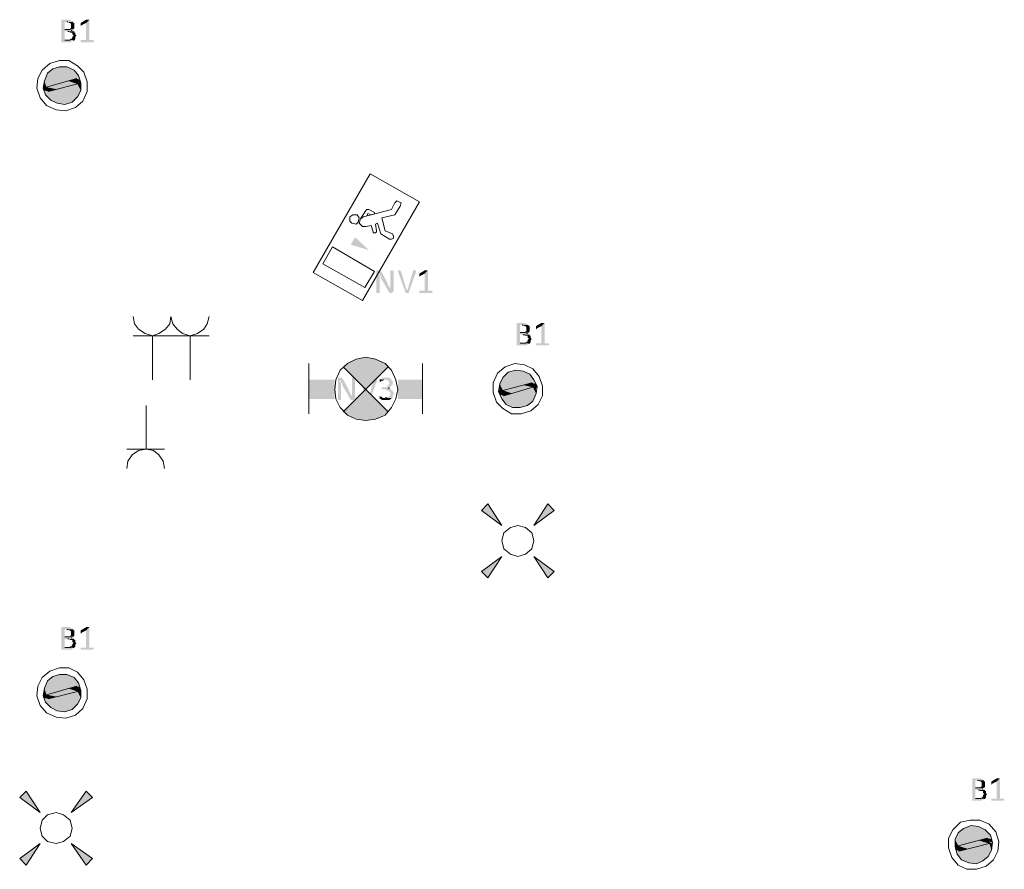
# Model space of a CAD drawing. Header units: millimetres. Extents: x -197899 to 120983, y -4228 to 45370.
# Tile 131 of 200: x -151836 to -147945, y 31659 to 35016. Entities that reach past the tile are written whole.
import ezdxf

# ---------------------------------------------------------------- set-up
doc = ezdxf.new("R2010")
doc.units = ezdxf.units.MM
for name, color, linetype in [('AL63----', 7, 'Continuous'), ('PDF_Geometry', 8, 'Continuous'), ('PDF_Solid Fills', 8, 'Continuous')]:
    doc.layers.add(name, color=color, linetype=linetype)

# ---------------------------------------------------------------- blocks, each defined once
blk = doc.blocks.new('A$C01523A58')
at = {"layer": 'PDF_Solid Fills'}
for color, points in [(7, [(10528.2, 5863.1), (10502.8, 5863.1), (10502.8, 5858.9), (10502.8, 5778.5), (10502.8, 5774.3), (10541, 5774.3), (10545.2, 5778.5), (10549.5, 5778.5), (10549.5, 5782.7), (10553.6, 5782.7), (10515.6, 5782.7), (10515.6, 5816.6), (10553.6, 5816.6), (10549.5, 5820.8), (10541, 5820.8), (10545.2, 5820.8), (10545.2, 5825), (10515.6, 5825), (10515.6, 5854.6), (10549.5, 5854.6), (10545.2, 5858.9), (10541, 5858.9), (10536.7, 5863.1)]), (7, [(10549.5, 5854.6), (10524.1, 5854.6), (10528.2, 5854.6), (10532.5, 5850.4), (10536.7, 5850.4), (10541, 5846.2), (10541, 5837.7), (10541, 5829.2), (10536.7, 5829.2), (10536.7, 5825), (10515.6, 5825), (10549.5, 5825), (10553.6, 5829.2), (10553.6, 5833.5), (10553.6, 5842), (10553.6, 5846.2), (10553.6, 5850.4), (10549.5, 5850.4)]), (7, [(10612.9, 5863.1), (10600.2, 5850.4), (10600.2, 5782.7), (10579, 5782.7), (10579, 5778.5), (10579, 5774.3), (10629.9, 5774.3), (10629.9, 5778.5), (10629.9, 5782.7), (10612.9, 5782.7)]), (7, [(10604.5, 5863.1), (10600.2, 5863.1), (10579, 5850.4), (10579, 5846.2), (10579, 5842), (10579, 5837.7), (10583.3, 5842), (10600.2, 5850.4), (10612.9, 5863.1), (10608.7, 5863.1)]), (7, [(10553.6, 5816.6), (10528.2, 5816.6), (10532.5, 5816.6), (10536.7, 5812.3), (10545.2, 5812.3), (10545.2, 5803.8), (10549.5, 5803.8), (10549.5, 5799.7), (10549.5, 5799.7), (10545.2, 5795.4), (10545.2, 5791.2), (10545.2, 5791.2), (10541, 5786.9), (10536.7, 5786.9), (10536.7, 5782.7), (10515.6, 5782.7), (10553.6, 5782.7), (10557.9, 5786.9), (10557.9, 5791.2), (10557.9, 5795.4), (10557.9, 5795.4), (10562.1, 5799.7), (10562.1, 5799.7), (10557.9, 5803.8), (10557.9, 5808.1), (10557.9, 5812.3), (10553.6, 5812.3)]), (1, [(10447.8, 5651.5), (10435.1, 5621.8), (10485.9, 5609.1)]), (1, [(10456.3, 5655.7), (10447.8, 5651.5), (10541, 5621.8)]), (1, [(10447.8, 5651.5), (10541, 5621.8), (10485.9, 5609.1)]), (1, [(10469, 5668.4), (10456.3, 5655.7), (10574.8, 5626.1)]), (1, [(10456.3, 5655.7), (10562.1, 5630.3), (10541, 5621.8)]), (1, [(10494.4, 5676.8), (10469, 5668.4), (10570.6, 5643)]), (1, [(10469, 5668.4), (10570.6, 5643), (10574.8, 5626.1)]), (1, [(10524.1, 5676.8), (10494.4, 5676.8), (10553.6, 5664.2)]), (1, [(10494.4, 5676.8), (10553.6, 5664.2), (10570.6, 5643)]), (1, [(10435.1, 5621.8), (10430.9, 5600.7), (10443.6, 5596.4)]), (1, [(10435.1, 5621.8), (10485.9, 5609.1), (10443.6, 5596.4)]), (51, [(10528.2, 5621.8), (10443.6, 5596.4), (10485.9, 5587.9)]), (51, [(10528.2, 5621.8), (10566.4, 5609.1), (10485.9, 5587.9)]), (1, [(10566.4, 5609.1), (10524.1, 5596.4), (10579, 5583.7)]), (51, [(10562.1, 5630.3), (10528.2, 5621.8), (10566.4, 5609.1)]), (1, [(10562.1, 5630.3), (10566.4, 5617.6), (10579, 5613.3)]), (1, [(10562.1, 5630.3), (10574.8, 5626.1), (10579, 5613.3)]), (1, [(10566.4, 5617.6), (10566.4, 5609.1), (10579, 5604.9)]), (1, [(10566.4, 5617.6), (10579, 5613.3), (10579, 5604.9)]), (1, [(10566.4, 5609.1), (10579, 5604.9), (10579, 5583.7)]), (1, [(10430.9, 5600.7), (10430.9, 5592.2), (10447.8, 5587.9)]), (1, [(10430.9, 5600.7), (10443.6, 5596.4), (10447.8, 5587.9)]), (1, [(10430.9, 5592.2), (10435.1, 5583.7), (10452.1, 5579.5)]), (1, [(10430.9, 5592.2), (10447.8, 5587.9), (10452.1, 5579.5)]), (1, [(10435.1, 5583.7), (10439.4, 5566.8), (10545.2, 5537.2)]), (1, [(10435.1, 5583.7), (10557.9, 5549.9), (10545.2, 5537.2)]), (1, [(10439.4, 5566.8), (10460.5, 5545.6), (10515.6, 5528.7)]), (1, [(10439.4, 5566.8), (10545.2, 5537.2), (10515.6, 5528.7)]), (51, [(10443.6, 5596.4), (10485.9, 5587.9), (10452.1, 5579.5)]), (1, [(10469, 5583.7), (10452.1, 5579.5), (10557.9, 5549.9)]), (1, [(10524.1, 5596.4), (10469, 5583.7), (10566.4, 5558.3)]), (1, [(10469, 5583.7), (10566.4, 5558.3), (10557.9, 5549.9)]), (1, [(10524.1, 5596.4), (10579, 5583.7), (10566.4, 5558.3)]), (1, [(10460.5, 5545.6), (10515.6, 5528.7), (10485.9, 5532.9)]), (7, [(11755.9, 4872.6), (11747.4, 4872.6), (11747.4, 4868.3), (11747.4, 4783.6), (11760.2, 4783.6), (11760.2, 4838.7), (11760.2, 4847.1), (11760.2, 4851.3), (11760.2, 4851.3), (11755.9, 4855.6), (11755.9, 4859.8), (11760.2, 4859.8), (11768.6, 4864.1), (11768.6, 4864.1), (11764.4, 4868.3), (11764.4, 4872.6), (11760.2, 4872.6)]), (7, [(11768.6, 4864.1), (11760.2, 4859.8), (11760.2, 4851.3), (11764.4, 4851.3), (11764.4, 4842.9), (11764.4, 4842.9), (11794, 4792.1), (11802.5, 4800.6), (11802.5, 4800.6), (11798.3, 4804.8), (11798.3, 4809), (11798.3, 4809), (11794, 4813.3), (11794, 4817.5), (11789.8, 4817.5), (11789.8, 4821.7), (11789.8, 4826)]), (7, [(11806.7, 4872.6), (11802.5, 4872.6), (11802.5, 4817.5), (11802.5, 4809), (11802.5, 4800.6), (11802.5, 4800.6), (11794, 4792.1), (11794, 4787.9), (11798.3, 4787.9), (11798.3, 4783.6), (11811, 4783.6), (11811, 4787.9), (11815.2, 4787.9), (11815.2, 4868.3), (11811, 4872.6), (11811, 4872.6)]), (7, [(11836.3, 4872.6), (11832.1, 4872.6), (11832.1, 4868.3), (11832.1, 4868.3), (11861.7, 4787.9), (11866, 4796.3), (11844.8, 4868.3), (11840.6, 4872.6), (11840.6, 4872.6)]), (7, [(11899.9, 4872.6), (11891.4, 4872.6), (11891.4, 4868.3), (11870.2, 4796.3), (11866, 4796.3), (11861.7, 4787.9), (11861.7, 4783.6), (11874.5, 4783.6), (11904.1, 4868.3), (11904.1, 4872.6), (11904.1, 4872.6)]), (7, [(11950.7, 4872.6), (11937.9, 4859.8), (11937.9, 4792.1), (11916.8, 4792.1), (11916.8, 4787.9), (11916.8, 4783.6), (11967.6, 4783.6), (11967.6, 4787.9), (11967.6, 4792.1), (11950.7, 4792.1)]), (7, [(11942.2, 4872.6), (11937.9, 4872.6), (11916.8, 4859.8), (11916.8, 4855.6), (11916.8, 4851.3), (11916.8, 4847.1), (11921, 4851.3), (11937.9, 4859.8), (11950.7, 4872.6), (11946.4, 4872.6)]), (7, [(12327.4, 4665.1), (12302, 4665.1), (12302, 4660.8), (12302, 4580.4), (12302, 4576.2), (12340.1, 4576.2), (12344.4, 4580.4), (12348.6, 4580.4), (12348.6, 4584.6), (12352.8, 4584.6), (12314.7, 4584.6), (12314.7, 4618.5), (12352.8, 4618.5), (12348.6, 4622.8), (12340.1, 4622.8), (12344.4, 4622.8), (12344.4, 4627), (12314.7, 4627), (12314.7, 4656.7), (12348.6, 4656.7), (12344.4, 4660.8), (12340.1, 4660.8), (12335.9, 4665.1)]), (7, [(12348.6, 4656.7), (12323.2, 4656.7), (12327.4, 4656.7), (12331.7, 4652.4), (12335.9, 4652.4), (12340.1, 4648.2), (12340.1, 4639.7), (12340.1, 4631.3), (12335.9, 4631.3), (12335.9, 4627), (12314.7, 4627), (12348.6, 4627), (12352.8, 4631.3), (12352.8, 4635.4), (12352.8, 4643.9), (12352.8, 4648.2), (12352.8, 4652.4), (12348.6, 4652.4)]), (7, [(12412.1, 4665.1), (12399.4, 4652.4), (12399.4, 4584.6), (12378.2, 4584.6), (12378.2, 4580.4), (12378.2, 4576.2), (12429, 4576.2), (12429, 4580.4), (12429, 4584.6), (12412.1, 4584.6)]), (7, [(12403.6, 4665.1), (12399.4, 4665.1), (12378.2, 4652.4), (12378.2, 4648.2), (12378.2, 4643.9), (12378.2, 4639.7), (12382.5, 4643.9), (12399.4, 4652.4), (12412.1, 4665.1), (12407.9, 4665.1)]), (7, [(12352.8, 4618.5), (12327.4, 4618.5), (12331.7, 4618.5), (12335.9, 4614.3), (12344.4, 4614.3), (12344.4, 4605.8), (12348.6, 4605.8), (12348.6, 4601.6), (12348.6, 4601.6), (12344.4, 4597.4), (12344.4, 4593.1), (12344.4, 4593.1), (12340.1, 4588.9), (12335.9, 4588.9), (12335.9, 4584.6), (12314.7, 4584.6), (12352.8, 4584.6), (12357.1, 4588.9), (12357.1, 4593.1), (12357.1, 4597.4), (12357.1, 4597.4), (12361.3, 4601.6), (12361.3, 4601.6), (12357.1, 4605.8), (12357.1, 4610.1), (12357.1, 4614.3), (12352.8, 4614.3)]), (1, [(12297.8, 4478.8), (12268.2, 4470.3), (12369.7, 4440.7)]), (1, [(12327.4, 4474.6), (12297.8, 4478.8), (12352.8, 4461.9)]), (1, [(12297.8, 4478.8), (12352.8, 4461.9), (12369.7, 4440.7)]), (7, [(11603.5, 4449.2), (11595.1, 4449.2), (11595.1, 4444.9), (11595.1, 4360.3), (11607.8, 4360.3), (11607.8, 4415.4), (11607.8, 4423.8), (11607.8, 4428), (11607.8, 4428), (11603.5, 4432.3), (11603.5, 4436.5), (11607.8, 4436.5), (11616.2, 4440.7), (11616.2, 4440.7), (11612, 4444.9), (11612, 4449.2), (11607.8, 4449.2)]), (7, [(11616.2, 4440.7), (11607.8, 4436.5), (11607.8, 4428), (11612, 4428), (11612, 4419.5), (11612, 4419.5), (11641.7, 4368.7), (11650.1, 4377.2), (11650.1, 4377.2), (11645.9, 4381.5), (11645.9, 4385.7), (11645.9, 4385.7), (11641.7, 4390), (11641.7, 4394.1), (11637.4, 4394.1), (11637.4, 4398.4), (11637.4, 4402.6)]), (7, [(11654.3, 4449.2), (11650.1, 4449.2), (11650.1, 4394.1), (11650.1, 4385.7), (11650.1, 4377.2), (11650.1, 4377.2), (11641.7, 4368.7), (11641.7, 4364.6), (11645.9, 4364.6), (11645.9, 4360.3), (11658.6, 4360.3), (11658.6, 4364.6), (11662.8, 4364.6), (11662.8, 4444.9), (11658.6, 4449.2), (11658.6, 4449.2)]), (7, [(11684, 4449.2), (11679.7, 4449.2), (11679.7, 4444.9), (11679.7, 4444.9), (11709.4, 4364.6), (11713.6, 4373), (11692.5, 4444.9), (11688.2, 4449.2), (11688.2, 4449.2)]), (7, [(11747.4, 4449.2), (11739, 4449.2), (11739, 4444.9), (11717.9, 4373), (11713.6, 4373), (11709.4, 4364.6), (11709.4, 4360.3), (11722, 4360.3), (11751.7, 4444.9), (11751.7, 4449.2), (11751.7, 4449.2)]), (7, [(11785.6, 4449.2), (11772.9, 4449.2), (11768.6, 4444.9), (11764.4, 4444.9), (11764.4, 4440.7), (11760.2, 4440.7), (11789.8, 4440.7), (11789.8, 4436.5), (11794, 4436.5), (11798.3, 4432.3), (11798.3, 4428), (11798.3, 4423.8), (11798.3, 4423.8), (11794, 4419.5), (11794, 4415.4), (11789.8, 4415.4), (11789.8, 4411.1), (11768.6, 4411.1), (11768.6, 4406.9), (11768.6, 4402.6), (11785.6, 4402.6), (11785.6, 4398.4), (11794, 4398.4), (11798.3, 4394.1), (11798.3, 4394.1), (11802.5, 4390), (11802.5, 4385.7), (11802.5, 4381.5), (11802.5, 4377.2), (11798.3, 4377.2), (11798.3, 4373), (11794, 4373), (11789.8, 4368.7), (11781.3, 4368.7), (11811, 4368.7), (11811, 4373), (11811, 4377.2), (11815.2, 4381.5), (11815.2, 4390), (11815.2, 4390), (11811, 4394.1), (11811, 4398.4), (11806.7, 4398.4), (11806.7, 4402.6), (11802.5, 4402.6), (11798.3, 4406.9), (11794, 4406.9), (11798.3, 4406.9), (11802.5, 4411.1), (11802.5, 4411.1), (11806.7, 4415.4), (11806.7, 4419.5), (11811, 4419.5), (11811, 4423.8), (11811, 4428), (11811, 4436.5), (11806.7, 4436.5), (11806.7, 4440.7), (11806.7, 4440.7), (11802.5, 4444.9), (11802.5, 4444.9), (11798.3, 4449.2), (11789.8, 4449.2)]), (7, [(11760.2, 4440.7), (11760.2, 4436.5), (11760.2, 4432.3), (11764.4, 4432.3), (11768.6, 4436.5), (11772.9, 4436.5), (11777.1, 4440.7), (11781.3, 4440.7)]), (1, [(12247, 4449.2), (12234.3, 4423.8), (12285.1, 4406.9)]), (1, [(12255.4, 4457.7), (12247, 4449.2), (12344.4, 4423.8)]), (1, [(12247, 4449.2), (12344.4, 4423.8), (12285.1, 4406.9)]), (1, [(12268.2, 4470.3), (12255.4, 4457.7), (12378.2, 4423.8)]), (1, [(12255.4, 4457.7), (12361.3, 4428), (12344.4, 4423.8)]), (1, [(12268.2, 4470.3), (12369.7, 4440.7), (12378.2, 4423.8)]), (1, [(12234.3, 4402.6), (12230, 4394.1), (12247, 4390)]), (1, [(12234.3, 4423.8), (12234.3, 4402.6), (12247, 4398.4)]), (1, [(12234.3, 4423.8), (12285.1, 4406.9), (12247, 4398.4)]), (1, [(12234.3, 4402.6), (12247, 4398.4), (12247, 4390)]), (51, [(12327.4, 4419.5), (12247, 4398.4), (12285.1, 4385.7)]), (51, [(12247, 4398.4), (12285.1, 4385.7), (12251.2, 4377.2)]), (1, [(12327.4, 4398.4), (12268.2, 4385.7), (12365.5, 4356.1)]), (51, [(12327.4, 4419.5), (12365.5, 4411.1), (12285.1, 4385.7)]), (51, [(12361.3, 4428), (12327.4, 4419.5), (12365.5, 4411.1)]), (1, [(12365.5, 4411.1), (12327.4, 4398.4), (12378.2, 4385.7)]), (1, [(12327.4, 4398.4), (12378.2, 4385.7), (12365.5, 4356.1)]), (1, [(12361.3, 4428), (12365.5, 4419.5), (12382.5, 4415.4)]), (1, [(12361.3, 4428), (12378.2, 4423.8), (12382.5, 4415.4)]), (1, [(12365.5, 4419.5), (12365.5, 4411.1), (12378.2, 4406.9)]), (1, [(12365.5, 4419.5), (12382.5, 4415.4), (12378.2, 4406.9)]), (1, [(12365.5, 4411.1), (12378.2, 4406.9), (12378.2, 4385.7)]), (7, [(11760.2, 4377.2), (11760.2, 4373), (11760.2, 4368.7), (11760.2, 4364.6), (11764.4, 4364.6), (11768.6, 4360.3), (11798.3, 4360.3), (11802.5, 4364.6), (11806.7, 4364.6), (11806.7, 4368.7), (11772.9, 4368.7), (11768.6, 4373), (11764.4, 4373)]), (1, [(12230, 4394.1), (12234.3, 4381.5), (12251.2, 4377.2)]), (1, [(12230, 4394.1), (12247, 4390), (12251.2, 4377.2)]), (1, [(12234.3, 4381.5), (12242.8, 4364.6), (12344.4, 4339.1)]), (1, [(12234.3, 4381.5), (12357.1, 4351.8), (12344.4, 4339.1)]), (1, [(12242.8, 4364.6), (12259.7, 4343.3), (12314.7, 4330.7)]), (1, [(12242.8, 4364.6), (12344.4, 4339.1), (12314.7, 4330.7)]), (1, [(12268.2, 4385.7), (12251.2, 4377.2), (12357.1, 4351.8)]), (1, [(12268.2, 4385.7), (12365.5, 4356.1), (12357.1, 4351.8)]), (1, [(12259.7, 4343.3), (12314.7, 4330.7), (12285.1, 4330.7)]), (1, [(12162.3, 3924.3), (12187.7, 3949.7), (12242.8, 3865)]), (1, [(12424.8, 3949.7), (12450.2, 3924.3), (12369.7, 3865)]), (1, [(12187.7, 3657.6), (12162.3, 3683), (12242.8, 3742.2)]), (1, [(12450.2, 3683), (12424.8, 3657.6), (12369.7, 3742.2)]), (7, [(10528.2, 3462.9), (10502.8, 3462.9), (10502.8, 3458.6), (10502.8, 3378.2), (10502.8, 3373.9), (10541, 3373.9), (10545.2, 3378.2), (10549.5, 3378.2), (10549.5, 3382.4), (10553.6, 3382.4), (10515.6, 3382.4), (10515.6, 3416.3), (10553.6, 3416.3), (10549.5, 3420.5), (10541, 3420.5), (10545.2, 3420.5), (10545.2, 3424.7), (10515.6, 3424.7), (10515.6, 3454.3), (10549.5, 3454.3), (10545.2, 3458.6), (10541, 3458.6), (10536.7, 3462.9)]), (7, [(10612.9, 3462.9), (10600.2, 3450.1), (10600.2, 3382.4), (10579, 3382.4), (10579, 3378.2), (10579, 3373.9), (10629.9, 3373.9), (10629.9, 3378.2), (10629.9, 3382.4), (10612.9, 3382.4)]), (7, [(10604.5, 3462.9), (10600.2, 3462.9), (10579, 3450.1), (10579, 3445.9), (10579, 3441.7), (10579, 3437.4), (10583.3, 3441.7), (10600.2, 3450.1), (10612.9, 3462.9), (10608.7, 3462.9)]), (7, [(10549.5, 3454.3), (10524.1, 3454.3), (10528.2, 3454.3), (10532.5, 3450.1), (10536.7, 3450.1), (10541, 3445.9), (10541, 3437.4), (10541, 3428.9), (10536.7, 3428.9), (10536.7, 3424.7), (10515.6, 3424.7), (10549.5, 3424.7), (10553.6, 3428.9), (10553.6, 3433.2), (10553.6, 3441.7), (10553.6, 3445.9), (10553.6, 3450.1), (10549.5, 3450.1)]), (7, [(10553.6, 3416.3), (10528.2, 3416.3), (10532.5, 3416.3), (10536.7, 3412), (10545.2, 3412), (10545.2, 3403.6), (10549.5, 3403.6), (10549.5, 3399.3), (10549.5, 3399.3), (10545.2, 3395.1), (10545.2, 3390.9), (10545.2, 3390.9), (10541, 3386.6), (10536.7, 3386.6), (10536.7, 3382.4), (10515.6, 3382.4), (10553.6, 3382.4), (10557.9, 3386.6), (10557.9, 3390.9), (10557.9, 3395.1), (10557.9, 3395.1), (10562.1, 3399.3), (10562.1, 3399.3), (10557.9, 3403.6), (10557.9, 3407.8), (10557.9, 3412), (10553.6, 3412)]), (1, [(10469, 3268.1), (10456.3, 3255.4), (10574.8, 3225.7)]), (1, [(10494.4, 3276.5), (10469, 3268.1), (10570.6, 3242.7)]), (1, [(10469, 3268.1), (10570.6, 3242.7), (10574.8, 3225.7)]), (1, [(10524.1, 3276.5), (10494.4, 3276.5), (10553.6, 3263.9)]), (1, [(10494.4, 3276.5), (10553.6, 3263.9), (10570.6, 3242.7)]), (1, [(10447.8, 3251.1), (10435.1, 3221.6), (10485.9, 3208.8)]), (1, [(10456.3, 3255.4), (10447.8, 3251.1), (10541, 3225.7)]), (1, [(10447.8, 3251.1), (10541, 3225.7), (10485.9, 3208.8)]), (1, [(10456.3, 3255.4), (10562.1, 3230), (10541, 3225.7)]), (51, [(10562.1, 3230), (10528.2, 3221.6), (10566.4, 3208.8)]), (1, [(10562.1, 3230), (10566.4, 3217.3), (10579, 3213.1)]), (1, [(10562.1, 3230), (10574.8, 3225.7), (10579, 3213.1)]), (1, [(10435.1, 3221.6), (10430.9, 3200.4), (10443.6, 3196.1)]), (1, [(10430.9, 3200.4), (10430.9, 3191.9), (10447.8, 3187.7)]), (1, [(10430.9, 3200.4), (10443.6, 3196.1), (10447.8, 3187.7)]), (1, [(10430.9, 3191.9), (10435.1, 3183.4), (10452.1, 3179.2)]), (1, [(10430.9, 3191.9), (10447.8, 3187.7), (10452.1, 3179.2)]), (1, [(10435.1, 3221.6), (10485.9, 3208.8), (10443.6, 3196.1)]), (51, [(10528.2, 3221.6), (10443.6, 3196.1), (10485.9, 3187.7)]), (51, [(10443.6, 3196.1), (10485.9, 3187.7), (10452.1, 3179.2)]), (1, [(10524.1, 3200.4), (10469, 3183.4), (10566.4, 3158)]), (51, [(10528.2, 3221.6), (10566.4, 3208.8), (10485.9, 3187.7)]), (1, [(10566.4, 3208.8), (10524.1, 3200.4), (10579, 3183.4)]), (1, [(10524.1, 3200.4), (10579, 3183.4), (10566.4, 3158)]), (1, [(10566.4, 3217.3), (10566.4, 3208.8), (10579, 3204.6)]), (1, [(10566.4, 3217.3), (10579, 3213.1), (10579, 3204.6)]), (1, [(10566.4, 3208.8), (10579, 3204.6), (10579, 3183.4)]), (1, [(10435.1, 3183.4), (10439.4, 3166.5), (10545.2, 3136.9)]), (1, [(10435.1, 3183.4), (10557.9, 3149.6), (10545.2, 3136.9)]), (1, [(10439.4, 3166.5), (10460.5, 3145.3), (10515.6, 3128.4)]), (1, [(10439.4, 3166.5), (10545.2, 3136.9), (10515.6, 3128.4)]), (1, [(10469, 3183.4), (10452.1, 3179.2), (10557.9, 3149.6)]), (1, [(10469, 3183.4), (10566.4, 3158), (10557.9, 3149.6)]), (1, [(10460.5, 3145.3), (10515.6, 3128.4), (10485.9, 3132.6)]), (7, [(14126.6, 2865.9), (14101.2, 2865.9), (14101.2, 2861.7), (14101.2, 2781.3), (14101.2, 2777), (14139.3, 2777), (14143.6, 2781.3), (14147.7, 2781.3), (14147.7, 2785.5), (14152, 2785.5), (14113.9, 2785.5), (14113.9, 2819.4), (14152, 2819.4), (14147.7, 2823.6), (14139.3, 2823.6), (14143.6, 2823.6), (14143.6, 2827.8), (14113.9, 2827.8), (14113.9, 2857.5), (14147.7, 2857.5), (14143.6, 2861.7), (14139.3, 2861.7), (14135.1, 2865.9)]), (7, [(14147.7, 2857.5), (14122.3, 2857.5), (14126.6, 2857.5), (14130.8, 2853.2), (14135.1, 2853.2), (14139.3, 2849), (14139.3, 2840.5), (14139.3, 2832.1), (14135.1, 2832.1), (14135.1, 2827.8), (14113.9, 2827.8), (14147.7, 2827.8), (14152, 2832.1), (14152, 2836.3), (14152, 2844.8), (14152, 2849), (14152, 2853.2), (14147.7, 2853.2)]), (7, [(14211.3, 2865.9), (14198.6, 2853.2), (14198.6, 2785.5), (14177.4, 2785.5), (14177.4, 2781.3), (14177.4, 2777), (14228.2, 2777), (14228.2, 2781.3), (14228.2, 2785.5), (14211.3, 2785.5)]), (7, [(14202.8, 2865.9), (14198.6, 2865.9), (14177.4, 2853.2), (14177.4, 2849), (14177.4, 2844.8), (14177.4, 2840.5), (14181.6, 2844.8), (14198.6, 2853.2), (14211.3, 2865.9), (14207, 2865.9)]), (1, [(10337.7, 2789.7), (10363.2, 2815.2), (10418.2, 2730.5)]), (1, [(10600.2, 2815.2), (10625.7, 2789.7), (10541, 2730.5)]), (7, [(14152, 2819.4), (14126.6, 2819.4), (14130.8, 2819.4), (14135.1, 2815.2), (14143.6, 2815.2), (14143.6, 2806.7), (14147.7, 2806.7), (14147.7, 2802.4), (14147.7, 2802.4), (14143.6, 2798.2), (14143.6, 2793.9), (14143.6, 2793.9), (14139.3, 2789.7), (14135.1, 2789.7), (14135.1, 2785.5), (14113.9, 2785.5), (14152, 2785.5), (14156.2, 2789.7), (14156.2, 2793.9), (14156.2, 2798.2), (14156.2, 2798.2), (14160.5, 2802.4), (14160.5, 2802.4), (14156.2, 2806.7), (14156.2, 2810.9), (14156.2, 2815.2), (14152, 2815.2)]), (1, [(14046.1, 2650), (14033.5, 2624.6), (14088.5, 2607.7)]), (1, [(14054.6, 2658.5), (14046.1, 2650), (14143.6, 2624.6)]), (1, [(14046.1, 2650), (14143.6, 2624.6), (14088.5, 2607.7)]), (1, [(14067.4, 2667), (14054.6, 2658.5), (14177.4, 2624.6)]), (1, [(14054.6, 2658.5), (14160.5, 2628.9), (14143.6, 2624.6)]), (1, [(14096.9, 2679.7), (14067.4, 2667), (14173.1, 2641.5)]), (1, [(14067.4, 2667), (14173.1, 2641.5), (14177.4, 2624.6)]), (1, [(14126.6, 2675.4), (14096.9, 2679.7), (14152, 2662.7)]), (1, [(14096.9, 2679.7), (14152, 2662.7), (14173.1, 2641.5)]), (1, [(10363.2, 2523.1), (10337.7, 2548.4), (10418.2, 2607.7)]), (1, [(10625.7, 2548.4), (10600.2, 2523.1), (10541, 2607.7)]), (1, [(14033.5, 2624.6), (14033.5, 2603.5), (14046.1, 2599.2)]), (1, [(14033.5, 2624.6), (14088.5, 2607.7), (14046.1, 2599.2)]), (51, [(14126.6, 2620.4), (14046.1, 2599.2), (14084.3, 2586.5)]), (51, [(14126.6, 2620.4), (14168.9, 2607.7), (14084.3, 2586.5)]), (51, [(14160.5, 2628.9), (14126.6, 2620.4), (14168.9, 2607.7)]), (1, [(14168.9, 2607.7), (14126.6, 2599.2), (14177.4, 2582.3)]), (1, [(14160.5, 2628.9), (14164.7, 2616.2), (14181.6, 2611.9)]), (1, [(14160.5, 2628.9), (14177.4, 2624.6), (14181.6, 2611.9)]), (1, [(14164.7, 2616.2), (14168.9, 2607.7), (14181.6, 2607.7)]), (1, [(14168.9, 2607.7), (14181.6, 2607.7), (14177.4, 2582.3)]), (1, [(14033.5, 2603.5), (14033.5, 2595), (14046.1, 2590.8)]), (1, [(14033.5, 2603.5), (14046.1, 2599.2), (14046.1, 2590.8)]), (1, [(14033.5, 2595), (14037.7, 2582.3), (14050.4, 2578.1)]), (1, [(14033.5, 2595), (14046.1, 2590.8), (14050.4, 2578.1)]), (1, [(14037.7, 2582.3), (14041.9, 2565.4), (14143.6, 2540)]), (1, [(14037.7, 2582.3), (14156.2, 2548.4), (14143.6, 2540)]), (51, [(14046.1, 2599.2), (14084.3, 2586.5), (14050.4, 2578.1)]), (1, [(14071.5, 2582.3), (14050.4, 2578.1), (14156.2, 2548.4)]), (1, [(14126.6, 2599.2), (14071.5, 2582.3), (14164.7, 2556.9)]), (1, [(14071.5, 2582.3), (14164.7, 2556.9), (14156.2, 2548.4)]), (1, [(14126.6, 2599.2), (14177.4, 2582.3), (14164.7, 2556.9)]), (1, [(14041.9, 2565.4), (14058.9, 2544.2), (14118.2, 2527.2)]), (1, [(14041.9, 2565.4), (14143.6, 2540), (14118.2, 2527.2)]), (1, [(14058.9, 2544.2), (14118.2, 2527.2), (14088.5, 2531.5)])]:
    blk.add_hatch(color=color, dxfattribs=at).paths.add_polyline_path(points)
at = {"layer": 'PDF_Solid Fills', "true_color": 0x00dd00}
for points in [[(11717.9, 4952.9), (11645.9, 4974.1), (11662.8, 5003.8)], [(11675.5, 4525.4), (11641.7, 4512.7), (11705.1, 4402.6)], [(11705.1, 4529.6), (11675.5, 4525.4), (11705.1, 4402.6)], [(11739, 4525.4), (11705.1, 4529.6), (11705.1, 4402.6)], [(11768.6, 4512.7), (11739, 4525.4), (11705.1, 4402.6)], [(11641.7, 4512.7), (11616.2, 4491.5), (11705.1, 4402.6)], [(11794, 4491.5), (11768.6, 4512.7), (11705.1, 4402.6)], [(11582.4, 4440.7), (11582.4, 4364.6), (11480.7, 4440.7)], [(11582.4, 4364.6), (11480.7, 4440.7), (11480.7, 4364.6)], [(11832.1, 4440.7), (11832.1, 4364.6), (11929.5, 4440.7)], [(11832.1, 4364.6), (11929.5, 4440.7), (11929.5, 4364.6)], [(11616.2, 4313.7), (11641.7, 4296.8), (11705.1, 4402.6)], [(11641.7, 4296.8), (11675.5, 4284.1), (11705.1, 4402.6)], [(11675.5, 4284.1), (11705.1, 4279.9), (11705.1, 4402.6)], [(11705.1, 4279.9), (11739, 4284.1), (11705.1, 4402.6)], [(11739, 4284.1), (11768.6, 4296.8), (11705.1, 4402.6)], [(11768.6, 4296.8), (11794, 4313.7), (11705.1, 4402.6)]]:
    blk.add_hatch(color=92, dxfattribs=at).paths.add_polyline_path(points)
at = {"layer": 'PDF_Geometry', "color": 7, "lineweight": 0}
for points in [[(10524.1, 5854.6), (10528.2, 5854.6)], [(10536.7, 5825), (10515.6, 5825)], [(10528.2, 5816.6), (10532.5, 5816.6)], [(10541, 5820.8), (10545.2, 5820.8)], [(10536.7, 5782.7), (10515.6, 5782.7)], [(10549.5, 5782.7), (10553.6, 5782.7)], [(12323.2, 4656.7), (12327.4, 4656.7)], [(12335.9, 4627), (12314.7, 4627)], [(12327.4, 4618.5), (12331.7, 4618.5)], [(12340.1, 4622.8), (12344.4, 4622.8)], [(12335.9, 4584.6), (12314.7, 4584.6)], [(12348.6, 4584.6), (12352.8, 4584.6)], [(11764.4, 4440.7), (11760.2, 4440.7)], [(11794, 4406.9), (11798.3, 4406.9)], [(11789.8, 4368.7), (11781.3, 4368.7)], [(10536.7, 3424.7), (10515.6, 3424.7)], [(10524.1, 3454.3), (10528.2, 3454.3)], [(10528.2, 3416.3), (10532.5, 3416.3)], [(10541, 3420.5), (10545.2, 3420.5)], [(10536.7, 3382.4), (10515.6, 3382.4)], [(10549.5, 3382.4), (10553.6, 3382.4)], [(14122.3, 2857.5), (14126.6, 2857.5)], [(14135.1, 2827.8), (14113.9, 2827.8)], [(14126.6, 2819.4), (14130.8, 2819.4)], [(14139.3, 2823.6), (14143.6, 2823.6)], [(14135.1, 2785.5), (14113.9, 2785.5)], [(14147.7, 2785.5), (14152, 2785.5)]]:
    blk.add_lwpolyline(points, dxfattribs=at)
at = {"layer": 'PDF_Geometry', "color": 7, "lineweight": 13}
for points in [[(10604.5, 5579.5), (10604.5, 5617.6), (10591.8, 5655.7), (10566.4, 5681.1), (10532.5, 5702.2), (10494.4, 5702.2), (10456.3, 5689.6), (10426.7, 5664.2), (10409.7, 5630.3), (10405.5, 5592.2), (10418.2, 5554.1), (10443.6, 5524.5), (10481.7, 5507.6), (10519.8, 5503.3), (10557.9, 5516), (10587.5, 5541.4), (10604.5, 5579.5)], [(10579, 5583.7), (10579, 5613.3), (10570.6, 5643), (10553.6, 5664.2), (10524.1, 5676.8), (10494.4, 5676.8), (10469, 5668.4), (10447.8, 5651.5), (10435.1, 5621.8), (10430.9, 5592.2), (10439.4, 5566.8), (10460.5, 5545.6), (10485.9, 5532.9), (10515.6, 5528.7), (10545.2, 5537.2), (10566.4, 5558.3), (10579, 5583.7)], [(10562.1, 5630.3), (10443.6, 5596.4), (10452.1, 5579.5)], [(10452.1, 5579.5), (10566.4, 5609.1)], [(10566.4, 5609.1), (10562.1, 5630.3)], [(12403.6, 4377.2), (12403.6, 4415.4), (12390.9, 4453.4), (12365.5, 4483.1), (12331.7, 4500), (12293.6, 4504.2), (12255.4, 4491.5), (12225.9, 4466.1), (12208.9, 4428), (12208.9, 4390), (12221.6, 4351.8), (12247, 4326.4), (12280.9, 4305.3), (12319, 4305.3), (12357.1, 4317.9), (12386.7, 4343.3), (12403.6, 4377.2)], [(12378.2, 4385.7), (12382.5, 4415.4), (12369.7, 4440.7), (12352.8, 4461.9), (12327.4, 4474.6), (12297.8, 4478.8), (12268.2, 4470.3), (12247, 4449.2), (12234.3, 4423.8), (12230, 4394.1), (12242.8, 4364.6), (12259.7, 4343.3), (12285.1, 4330.7), (12314.7, 4330.7), (12344.4, 4339.1), (12365.5, 4356.1), (12378.2, 4385.7)], [(12361.3, 4428), (12247, 4398.4), (12251.2, 4377.2)], [(12251.2, 4377.2), (12365.5, 4411.1)], [(12365.5, 4411.1), (12361.3, 4428)], [(10604.5, 3179.2), (10604.5, 3217.3), (10591.8, 3255.4), (10566.4, 3285), (10532.5, 3301.9), (10494.4, 3301.9), (10456.3, 3289.3), (10426.7, 3263.9), (10409.7, 3230), (10405.5, 3191.9), (10418.2, 3153.8), (10443.6, 3124.2), (10481.7, 3107.2), (10519.8, 3103), (10557.9, 3115.7), (10587.5, 3141.1), (10604.5, 3179.2)], [(10579, 3183.4), (10579, 3213.1), (10570.6, 3242.7), (10553.6, 3263.9), (10524.1, 3276.5), (10494.4, 3276.5), (10469, 3268.1), (10447.8, 3251.1), (10435.1, 3221.6), (10430.9, 3191.9), (10439.4, 3166.5), (10460.5, 3145.3), (10485.9, 3132.6), (10515.6, 3128.4), (10545.2, 3136.9), (10566.4, 3158), (10579, 3183.4)], [(10562.1, 3230), (10443.6, 3196.1), (10452.1, 3179.2)], [(10566.4, 3208.8), (10562.1, 3230)], [(10452.1, 3179.2), (10566.4, 3208.8)], [(14202.8, 2578.1), (14207, 2616.2), (14194.3, 2654.3), (14168.9, 2683.9), (14130.8, 2700.8), (14092.8, 2700.8), (14054.6, 2692.4), (14025, 2662.7), (14008.1, 2628.9), (14008.1, 2590.8), (14020.7, 2552.6), (14046.1, 2523.1), (14080, 2506.1), (14118.2, 2506.1), (14156.2, 2518.8), (14185.9, 2544.2), (14202.8, 2578.1)], [(14177.4, 2582.3), (14181.6, 2611.9), (14173.1, 2641.5), (14152, 2662.7), (14126.6, 2675.4), (14096.9, 2679.7), (14067.4, 2667), (14046.1, 2650), (14033.5, 2624.6), (14033.5, 2595), (14041.9, 2565.4), (14058.9, 2544.2), (14088.5, 2531.5), (14118.2, 2527.2), (14143.6, 2540), (14164.7, 2556.9), (14177.4, 2582.3)], [(14160.5, 2628.9), (14046.1, 2599.2), (14050.4, 2578.1)], [(14050.4, 2578.1), (14168.9, 2607.7)], [(14168.9, 2607.7), (14160.5, 2628.9)]]:
    blk.add_lwpolyline(points, dxfattribs=at)
at = {"layer": 'PDF_Geometry', "color": 92, "lineweight": 18, "true_color": 0x00dd00}
for points in [[(11497.7, 4864.1), (11722, 5253.5), (11916.8, 5143.4)], [(11916.8, 5143.4), (11692.5, 4754)], [(11806.7, 5113.8), (11819.4, 5139.3)], [(11840.6, 5126.5), (11844.8, 5139.3), (11836.3, 5143.4), (11827.9, 5147.7), (11819.4, 5139.3)], [(11684, 5075.7), (11705.1, 5109.6)], [(11696.6, 5084.2), (11806.7, 5113.8)], [(11717.9, 5113.8), (11709.4, 5113.8), (11705.1, 5109.6)], [(11709.4, 5088.4), (11713.6, 5096.9)], [(11726.3, 5092.6), (11713.6, 5096.9)], [(11739, 5101.1), (11717.9, 5113.8)], [(11739, 5096.9), (11739, 5101.1)], [(11819.4, 5092.6), (11840.6, 5126.5)], [(11650.1, 5058.8), (11667.1, 5054.6), (11675.5, 5063), (11679.7, 5080), (11671.2, 5092.6), (11654.3, 5092.6), (11641.7, 5084.2), (11641.7, 5067.3), (11650.1, 5058.8)], [(11696.6, 5084.2), (11684, 5075.7), (11679.7, 5058.8), (11692.5, 5046.1), (11705.1, 5046.1)], [(11743.2, 5054.6), (11751.7, 5058.8)], [(11751.7, 5058.8), (11764.4, 5016.5)], [(11768.6, 5080), (11819.4, 5092.6)], [(11781.3, 5029.2), (11768.6, 5080)], [(11705.1, 5046.1), (11726.3, 5050.3)], [(11734.8, 5024.9), (11726.3, 5050.3)], [(11734.8, 5024.9), (11734.8, 5020.7), (11743.2, 5020.7), (11747.4, 5024.9), (11747.4, 5029.2)], [(11747.4, 5029.2), (11743.2, 5054.6)], [(11781.3, 5029.2), (11811, 5016.5)], [(11764.4, 5016.5), (11798.3, 4995.3)], [(11798.3, 4995.3), (11806.7, 4995.3), (11815.2, 4999.5), (11815.2, 5008), (11811, 5016.5)], [(11573.9, 4965.7), (11535.8, 4898)], [(11573.9, 4965.7), (11739, 4868.3)], [(11497.7, 4864.1), (11692.5, 4754)], [(11739, 4868.3), (11700.9, 4804.8), (11535.8, 4898)], [(11832.1, 4402.6), (11823.7, 4440.7), (11806.7, 4478.8), (11781.3, 4504.2), (11743.2, 4521.2), (11705.1, 4529.6), (11667.1, 4521.2), (11633.2, 4504.2), (11603.5, 4478.8), (11586.6, 4440.7), (11582.4, 4402.6), (11586.6, 4364.6), (11603.5, 4330.7), (11633.2, 4301), (11667.1, 4284.1), (11705.1, 4279.9), (11743.2, 4284.1), (11781.3, 4301), (11806.7, 4330.7), (11823.7, 4364.6), (11832.1, 4402.6)], [(11480.7, 4504.2), (11480.7, 4305.3)], [(11616.2, 4313.7), (11794, 4491.5)], [(11794, 4313.7), (11616.2, 4491.5)], [(11929.5, 4504.2), (11929.5, 4305.3)]]:
    blk.add_lwpolyline(points, dxfattribs=at)
at = {"layer": 'PDF_Geometry', "color": 1, "lineweight": 18}
for points in [[(10786.5, 4690.5), (10790.7, 4660.8), (10807.7, 4639.7), (10833.1, 4622.8), (10862.7, 4614.3), (10888.1, 4622.8), (10913.5, 4639.7), (10930.4, 4660.8), (10934.7, 4690.5)], [(10934.7, 4690.5), (10943.1, 4660.8), (10960.1, 4639.7), (10981.2, 4622.8), (11010.8, 4614.3), (11040.5, 4622.8), (11065.9, 4639.7), (11078.6, 4660.8), (11087, 4690.5)], [(10786.5, 4614.3), (11087, 4614.3)], [(10862.7, 4440.7), (10862.7, 4614.3)], [(11010.8, 4440.7), (11010.8, 4614.3)], [(10837.3, 4339.1), (10837.3, 4165.6)], [(10909.3, 4089.4), (10905, 4119), (10888.1, 4144.4), (10867, 4161.3), (10837.3, 4165.6), (10807.7, 4161.3), (10782.3, 4144.4), (10765.4, 4119), (10761.1, 4089.4)], [(10909.3, 4165.6), (10761.1, 4165.6)], [(12242.8, 3865), (12187.7, 3949.7), (12162.3, 3924.3), (12242.8, 3865)], [(12369.7, 3865), (12450.2, 3924.3), (12424.8, 3949.7), (12369.7, 3865)], [(12369.7, 3805.7), (12361.3, 3835.3), (12335.9, 3856.6), (12306.3, 3865), (12276.6, 3856.6), (12251.2, 3835.3), (12242.8, 3805.7), (12251.2, 3771.9), (12276.6, 3750.7), (12306.3, 3742.2), (12335.9, 3750.7), (12361.3, 3771.9), (12369.7, 3805.7)], [(12242.8, 3742.2), (12162.3, 3683), (12187.7, 3657.6), (12242.8, 3742.2)], [(12369.7, 3742.2), (12424.8, 3657.6), (12450.2, 3683), (12369.7, 3742.2)], [(10418.2, 2730.5), (10363.2, 2815.2), (10337.7, 2789.7), (10418.2, 2730.5)], [(10541, 2730.5), (10625.7, 2789.7), (10600.2, 2815.2), (10541, 2730.5)], [(10545.2, 2667), (10536.7, 2700.8), (10511.3, 2722), (10481.7, 2730.5), (10447.8, 2722), (10426.7, 2700.8), (10418.2, 2667), (10426.7, 2637.3), (10447.8, 2616.2), (10481.7, 2607.7), (10511.3, 2616.2), (10536.7, 2637.3), (10545.2, 2667)], [(10418.2, 2607.7), (10337.7, 2548.4), (10363.2, 2523.1), (10418.2, 2607.7)], [(10541, 2607.7), (10600.2, 2523.1), (10625.7, 2548.4), (10541, 2607.7)]]:
    blk.add_lwpolyline(points, dxfattribs=at)

msp = doc.modelspace()

# ---------------------------------------------------------------- block references
at = {"layer": 'AL63----'}
msp.add_blockref('A$C01523A58', (-162173.6, 29153.2), dxfattribs=at)

doc.saveas('drawing.dxf')
